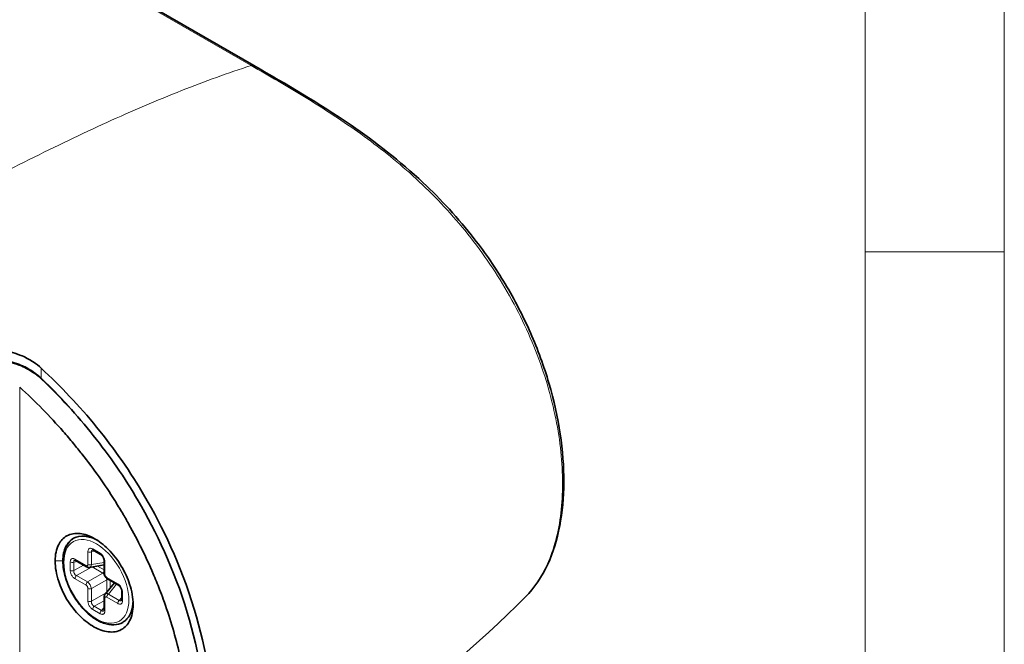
# Model space of a CAD drawing. Header units: millimetres. Extents: x 5 to 415, y 5 to 292.
# Tile 111 of 112: x 380 to 415, y 227 to 249. Entities that reach past the tile are written whole.
import ezdxf

# ---------------------------------------------------------------- set-up
doc = ezdxf.new("R2010")
doc.units = ezdxf.units.MM
for name, color, linetype, lineweight in [('Rahmen (ISO)', 7, 'Continuous', 70), ('Sichtbar (ISO)', 7, 'Continuous', 35), ('Sichtbar schmal (ISO)', 7, 'Continuous', 18)]:
    doc.layers.add(name, color=color, linetype=linetype, lineweight=lineweight)

# ---------------------------------------------------------------- blocks, each defined once
blk = doc.blocks.new('Ränder Basler-A3')
at = {"layer": 'Rahmen (ISO)', "color": 7, "lineweight": 18}
blk.add_line((415, 292), (415, 5), dxfattribs=at)
at = {"layer": 'Rahmen (ISO)', "lineweight": 18}
blk.add_line((410, 287), (410, 10), dxfattribs=at)
at = {"layer": 'Rahmen (ISO)', "color": 7, "linetype": 'Continuous', "lineweight": 18}
blk.add_line((415, 240.833), (410, 240.833), dxfattribs=at)

msp = doc.modelspace()

# ---------------------------------------------------------------- linework, layer by layer
at = {"layer": 'Sichtbar (ISO)'}
for p, q in [((388.02351825, 247.52279561), (349.83953753, 269.56832715)), ((386.81886628, 247.15397955), (386.81918479, 247.15379566)), ((382.24685435, 230.10496891), (382.51052245, 229.95274006)), ((381.61045824, 229.73754545), (382.00477517, 229.50988647)), ((382.63343615, 229.57918271), (382.1098322, 229.48885002)), ((382.63343615, 229.28452932), (382.63343615, 229.73984729)), ((382.75260163, 229.07812866), (383.14691855, 228.85046968)), ((383.00777895, 228.93080196), (382.66774692, 228.5225144)), ((382.63343615, 227.96569574), (382.63343615, 228.4210137)), ((383.26983225, 228.3331192), (383.26983225, 228.6375769)), ((383.3036884, 227.51317325), (383.30800887, 227.51566767))]:
    msp.add_line(p, q, dxfattribs=at)
for centre, major_axis, ratio, start_param, end_param in [((382.05172969, 229.6816312), (0.06944992, -0.18975858), 0.5654914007, 6.1804030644, 6.1806592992), ((382.80564834, 228.37580329), (0.12960934, -0.15502755), 0.5654880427, 3.2441268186, 3.2443866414)]:
    msp.add_ellipse(centre, major_axis=major_axis, ratio=ratio, start_param=start_param, end_param=end_param, dxfattribs=at)
for points, knots in [([(388.02351728, 247.52279275), (389.18616254, 246.85155654), (390.35502255, 246.17707883), (392.38971314, 244.77841397), (393.26546116, 244.10237972), (394.74470221, 242.71364777), (395.37083662, 242.03844081), (396.34066843, 240.78884242), (396.71676912, 240.24225156), (397.39540785, 239.10850087), (397.70142695, 238.5157822), (398.22795449, 237.31934859), (398.45063436, 236.70909768), (398.98772001, 234.8834338), (399.16910297, 233.65714948), (399.15829436, 231.45336455), (398.9669564, 230.43173412), (398.37799292, 229.15585959), (398.10833998, 228.75533812), (397.78495948, 228.42958053)], [0, 0, 0, 0, 0.4932606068, 0.4932606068, 0.8646364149, 0.8646364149, 1.1493823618, 1.1493823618, 1.3475638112, 1.3475638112, 1.5458794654, 1.5458794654, 1.7441545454, 1.7441545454, 2.1463290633, 2.1463290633, 2.5480475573, 2.5480475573, 2.7684883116, 2.7684883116, 2.7684883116, 2.7684883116]), ([(380.37802805, 236.64426845), (380.288679, 236.72694105), (380.19075687, 236.8037127), (379.96273045, 236.95499423), (379.83065106, 237.02659845), (379.46519693, 237.18577387), (379.22335821, 237.25395896), (378.73852618, 237.32435823), (378.50017003, 237.32780453), (378.1473817, 237.28603991), (378.02559829, 237.26169199), (377.79959316, 237.1964692), (377.69549182, 237.15637396), (377.59983229, 237.10884147)], [0.0000031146, 0.0000031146, 0.0000031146, 0.0000031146, 0.0395985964, 0.0395985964, 0.08572316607, 0.08572316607, 0.16065030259, 0.16065030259, 0.23343509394, 0.23343509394, 0.27417338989, 0.27417338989, 0.31348156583, 0.31348156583, 0.31348156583, 0.31348156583]), ([(377.62205573, 236.74569044), (377.72071121, 236.79465775), (377.82832519, 236.83550616), (378.06496141, 236.90153504), (378.19413618, 236.925411), (378.54309442, 236.95970581), (378.76790999, 236.95322785), (379.22219837, 236.88310486), (379.44781499, 236.81900916), (379.83351483, 236.65400851), (379.99596063, 236.563085), (380.19313267, 236.42230871), (380.24066073, 236.38560259), (380.30732811, 236.32994718), (380.32790415, 236.31214453), (380.3657891, 236.27817282), (380.3831877, 236.26207195), (380.40025219, 236.24575073)], [-0.31440270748, -0.31440270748, -0.31440270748, -0.31440270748, -0.27385942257, -0.27385942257, -0.23086594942, -0.23086594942, -0.16210887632, -0.16210887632, -0.09212713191, -0.09212713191, -0.03524204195, -0.03524204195, -0.01631188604, -0.01631188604, -0.00762716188, -0.00762716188, -0.00000308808, -0.00000308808, -0.00000308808, -0.00000308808]), ([(380.37802805, 236.64426845), (381.06842433, 236.00566496), (381.73904558, 235.30112022), (382.99960282, 233.75354339), (383.58704035, 232.9117123), (384.71859888, 230.97811626), (385.38775509, 229.60654931), (386.32545894, 226.50230957), (386.55104104, 225.04328665), (386.55104285, 222.37532395), (386.32547379, 221.17678718), (385.40204698, 219.18609649), (384.75003151, 218.57376639), (383.94823439, 218.1294963), (383.78550597, 218.05411598), (383.61707587, 217.98982105)], [-2.7873022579, -2.7873022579, -2.7873022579, -2.7873022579, -2.4560735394, -2.4560735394, -2.1223531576, -2.1223531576, -1.7263749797, -1.7263749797, -1.3624218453, -1.3624218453, -0.9984777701, -0.9984777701, -0.6140893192, -0.6140893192, -0.5209817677, -0.5209817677, -0.5209817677, -0.5209817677]), ([(384.04180612, 218.25782013), (384.62502979, 218.62590128), (385.1960652, 219.21344863), (386.06856398, 221.09491013), (386.292789, 222.28702463), (386.29278619, 224.93990301), (386.06854712, 226.3909527), (385.15149412, 229.42741004), (384.50438798, 230.78455006), (383.37679358, 232.71157723), (382.83099841, 233.50156989), (381.66191085, 234.96416767), (381.03992133, 235.63482793), (380.40025219, 236.24575073)], [0.6072662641, 0.6072662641, 0.6072662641, 0.6072662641, 0.9527075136, 0.9527075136, 1.3148338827, 1.3148338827, 1.6769693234, 1.6769693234, 2.0585600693, 2.0585600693, 2.3452883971, 2.3452883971, 2.6315568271, 2.6315568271, 2.6315568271, 2.6315568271]), ([(379.60004775, 235.97120936), (379.88633339, 235.70900985), (380.15969929, 235.44417746), (380.41996098, 235.178274), (380.68022266, 234.91237055), (380.92740117, 234.64545034), (381.16333643, 234.37674429), (381.28921059, 234.23338654), (381.41186774, 234.08952492), (381.53150656, 233.94505747), (381.63611563, 233.81873888), (381.73841723, 233.6919574), (381.83852976, 233.5647214), (382.05313852, 233.29196871), (382.25776933, 233.01709942), (382.45379123, 232.73918128), (382.64981314, 232.46126314), (382.83719646, 232.18027921), (383.01598976, 231.8964363), (383.11044322, 231.74648692), (383.20249579, 231.59573741), (383.29215126, 231.44417353), (383.37220685, 231.30883838), (383.45035124, 231.17285364), (383.52662196, 231.03624054), (383.68830942, 230.74663235), (383.84161113, 230.45419588), (383.98685496, 230.15865878), (384.13209879, 229.86312167), (384.26928176, 229.56449005), (384.39837921, 229.26238964), (384.47868517, 229.07446599), (384.55585345, 228.88518913), (384.62966767, 228.69483877), (384.67451498, 228.57918761), (384.71812388, 228.46314051), (384.76046904, 228.34675084), (384.87251013, 228.03879531), (384.97569839, 227.72846782), (385.06956191, 227.41676411), (385.16342543, 227.10506039), (385.24795537, 226.79198309), (385.32255919, 226.47900628), (385.3682222, 226.28744151), (385.41017082, 226.09590776), (385.44829413, 225.90464675), (385.47245634, 225.78342723), (385.49508167, 225.66231764), (385.51614657, 225.54136826), (385.57044782, 225.22958412), (385.61434366, 224.91889941), (385.64732302, 224.61176482), (385.68030238, 224.30463023), (385.70239263, 224.00103531), (385.71340491, 223.70227194), (385.71886227, 223.55421343), (385.72159723, 223.40734189), (385.72159731, 223.26199046), (385.72159739, 223.11404106), (385.71876387, 222.96766689), (385.71310906, 222.82320468), (385.70189875, 222.53681699), (385.67960918, 222.25793838), (385.64641681, 221.98762003), (385.61322444, 221.71730168), (385.56909322, 221.45556831), (385.5145995, 221.2045545), (385.49397055, 221.10953162), (385.47186303, 221.01604318), (385.44829788, 220.9240965), (385.40961297, 220.7731555), (385.36700129, 220.62636894), (385.32056461, 220.48380072), (385.24584073, 220.25438615), (385.16119661, 220.03589427), (385.06724234, 219.82919068), (384.97328808, 219.6224871), (384.87004917, 219.42754938), (384.75771754, 219.24449075), (384.71626633, 219.17694075), (384.67357525, 219.11101297), (384.62968636, 219.04677061), (384.55463757, 218.93691795), (384.47608482, 218.83199672), (384.394383, 218.73219898), (384.26490155, 218.57403905), (384.12754986, 218.42867692), (383.98226773, 218.29546809), (383.8369856, 218.16225926), (383.68376009, 218.04122851), (383.52259494, 217.93256339), (383.44754847, 217.88196354), (383.37077612, 217.83404673), (383.29218606, 217.7888226), (383.20200099, 217.7369262), (383.10942256, 217.6885745), (383.01434508, 217.64370877), (382.83641416, 217.55974566), (382.64973838, 217.48798455), (382.45422514, 217.42878252), (382.25871189, 217.36958048), (382.05439184, 217.32288612), (381.83979794, 217.28938907), (381.73932657, 217.27370598), (381.63658464, 217.26092963), (381.53148374, 217.25121488), (381.41210267, 217.24018018), (381.28967786, 217.23309645), (381.1640633, 217.23008827), (380.92785999, 217.22443175), (380.68043773, 217.23313877), (380.42004299, 217.25745912), (380.15964825, 217.28177947), (379.88626159, 217.32178344), (379.60004775, 217.37880161)], [0, 0, 0, 0, 0.0344827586, 0.0344827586, 0.0344827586, 0.0689655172, 0.0689655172, 0.0689655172, 0.087362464, 0.087362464, 0.087362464, 0.1034482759, 0.1034482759, 0.1034482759, 0.1379310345, 0.1379310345, 0.1379310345, 0.1724137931, 0.1724137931, 0.1724137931, 0.190630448, 0.190630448, 0.190630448, 0.2068965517, 0.2068965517, 0.2068965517, 0.2413793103, 0.2413793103, 0.2413793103, 0.275862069, 0.275862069, 0.275862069, 0.2973123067, 0.2973123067, 0.2973123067, 0.3103448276, 0.3103448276, 0.3103448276, 0.3448275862, 0.3448275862, 0.3448275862, 0.3793103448, 0.3793103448, 0.3793103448, 0.4004163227, 0.4004163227, 0.4004163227, 0.4137931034, 0.4137931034, 0.4137931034, 0.4482758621, 0.4482758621, 0.4482758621, 0.4827586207, 0.4827586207, 0.4827586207, 0.4998472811, 0.4998472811, 0.4998472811, 0.5172413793, 0.5172413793, 0.5172413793, 0.5517241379, 0.5517241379, 0.5517241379, 0.5862068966, 0.5862068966, 0.5862068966, 0.5992605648, 0.5992605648, 0.5992605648, 0.6206896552, 0.6206896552, 0.6206896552, 0.6551724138, 0.6551724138, 0.6551724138, 0.6896551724, 0.6896551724, 0.6896551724, 0.7023795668, 0.7023795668, 0.7023795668, 0.724137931, 0.724137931, 0.724137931, 0.7586206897, 0.7586206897, 0.7586206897, 0.7931034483, 0.7931034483, 0.7931034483, 0.809160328, 0.809160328, 0.809160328, 0.8275862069, 0.8275862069, 0.8275862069, 0.8620689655, 0.8620689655, 0.8620689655, 0.8965517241, 0.8965517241, 0.8965517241, 0.912696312, 0.912696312, 0.912696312, 0.9310344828, 0.9310344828, 0.9310344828, 0.9655172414, 0.9655172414, 0.9655172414, 1, 1, 1, 1]), ([(383.67993894, 228.15627466), (383.67994721, 228.27005461), (383.6685536, 228.39016919), (383.62496687, 228.63696667), (383.59273769, 228.76369312), (383.48584953, 229.08886946), (383.38976931, 229.31158983), (383.11880911, 229.76009956), (382.95689785, 229.96588652), (382.62148696, 230.30036916), (382.44941792, 230.43444122), (382.10474684, 230.62661075), (381.93267761, 230.68441101), (381.59726605, 230.72394174), (381.43535415, 230.69870058), (381.16438646, 230.55233371), (381.06830718, 230.43674816), (380.96142559, 230.23077749), (380.92919849, 230.1400014), (380.88560936, 229.94182761), (380.87421337, 229.83442844), (380.8744325, 229.72052883)], [0.00004599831, 0.00004599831, 0.00004599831, 0.00004599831, 0.04190063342, 0.04190063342, 0.08381571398, 0.08381571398, 0.14921073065, 0.14921073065, 0.21379487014, 0.21379487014, 0.27321633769, 0.27321633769, 0.33263786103, 0.33263786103, 0.39722210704, 0.39722210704, 0.4626199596, 0.4626199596, 0.50453399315, 0.50453399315, 0.54639045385, 0.54639045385, 0.54639045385, 0.54639045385]), ([(381.15423426, 229.72187735), (381.15446061, 229.82019903), (381.16292235, 229.91296963), (381.19778275, 230.08552284), (381.22414961, 230.16478796), (381.32476382, 230.36867092), (381.41994953, 230.47054893), (381.65363074, 230.59805094), (381.79033777, 230.62256197), (382.07848441, 230.5945259), (382.22461598, 230.54956815), (382.37166561, 230.47399856)], [0.00002113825, 0.00002113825, 0.00002113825, 0.00002113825, 0.03613454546, 0.03613454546, 0.07236211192, 0.07236211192, 0.14023438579, 0.14023438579, 0.20820630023, 0.20820630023, 0.26948133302, 0.26948133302, 0.26948133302, 0.26948133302]), ([(383.3036884, 227.51317325), (383.2100508, 227.45911156), (383.10297954, 227.42902557), (382.87038233, 227.41753594), (382.74416833, 227.43878798), (382.4814266, 227.53175423), (382.34454437, 227.60678439), (382.0781991, 227.80245958), (381.94884633, 227.92356633), (381.71137225, 228.19825106), (381.60320964, 228.35163674), (381.41811043, 228.67554293), (381.34114115, 228.84596413), (381.22583203, 229.18789952), (381.18758163, 229.35934987), (381.15468792, 229.68739765), (381.16019572, 229.84392376), (381.21743284, 230.12500178), (381.26881662, 230.25013437), (381.39702722, 230.42679674), (381.46305111, 230.48890966), (381.53868337, 230.53532815)], [3.926990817, 3.926990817, 3.926990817, 3.926990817, 4.2151065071, 4.2151065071, 4.5211807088, 4.5211807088, 4.8477959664, 4.8477959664, 5.1774164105, 5.1774164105, 5.505459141, 5.505459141, 5.8327947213, 5.8327947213, 6.1609006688, 6.1609006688, 6.4905607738, 6.4905607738, 6.8166360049, 6.8166360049, 7.0530722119, 7.0530722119, 7.0530722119, 7.0530722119]), ([(382.2460859, 230.10542642), (382.23848947, 230.10974603), (382.23181114, 230.11250893), (382.22253794, 230.11530973), (382.21972678, 230.11553318), (382.21860788, 230.1155528), (382.21849492, 230.11554492), (382.21849492, 230.11554492)], [0.0001414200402, 0.0001414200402, 0.0001414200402, 0.0001414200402, 0.0043191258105, 0.0043191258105, 0.0083080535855, 0.0083080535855, 0.009408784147, 0.009408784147, 0.009408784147, 0.009408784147]), ([(381.6096898, 229.73800296), (381.60209337, 229.74232257), (381.59541504, 229.74508547), (381.58614184, 229.74788627), (381.58333068, 229.74810971), (381.58221177, 229.74812934), (381.58209882, 229.74812146), (381.58209882, 229.74812146)], [0.0001414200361, 0.0001414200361, 0.0001414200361, 0.0001414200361, 0.004319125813, 0.004319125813, 0.0083080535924, 0.0083080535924, 0.0094087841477, 0.0094087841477, 0.0094087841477, 0.0094087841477]), ([(382.6334511, 229.73984027), (382.63345035, 229.74951537), (382.63239164, 229.76106679), (382.62761456, 229.78576595), (382.62387551, 229.79918705), (382.61386745, 229.82641356), (382.60743658, 229.8405467), (382.59238621, 229.86805058), (382.5835011, 229.88172081), (382.56461035, 229.90643563), (382.55435085, 229.9177847), (382.53443879, 229.93641995), (382.52454246, 229.94402755), (382.5138785, 229.9507737), (382.5121809, 229.95179964), (382.51052385, 229.95275652)], [0, 0, 0, 0, 0.00457076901, 0.00457076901, 0.009101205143, 0.009101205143, 0.013723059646, 0.013723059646, 0.018515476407, 0.018515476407, 0.023327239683, 0.023327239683, 0.027999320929, 0.027999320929, 0.028903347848, 0.028903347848, 0.028903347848, 0.028903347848]), ([(380.8744325, 229.72052883), (380.87420834, 229.60661719), (380.88560172, 229.48650335), (380.92918721, 229.23971157), (380.96141438, 229.11299092), (381.0683039, 228.78780305), (381.16438586, 228.56508531), (381.43533217, 228.11659076), (381.59724224, 227.91080224), (381.93265231, 227.57631518), (382.10472173, 227.44224052), (382.44939474, 227.25006544), (382.62146498, 227.19226307), (382.95687783, 227.15272823), (383.11879063, 227.17796721), (383.38976881, 227.32433386), (383.48584679, 227.43992287), (383.59272755, 227.64588637), (383.62495627, 227.73666563), (383.66854612, 227.93484274), (383.6799422, 228.04224179), (383.67993894, 228.15627466)], [0.0000443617, 0.0000443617, 0.0000443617, 0.0000443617, 0.04189857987, 0.04189857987, 0.0838114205, 0.0838114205, 0.14921155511, 0.14921155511, 0.21380574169, 0.21380574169, 0.27323667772, 0.27323667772, 0.33266784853, 0.33266784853, 0.39726249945, 0.39726249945, 0.46267470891, 0.46267470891, 0.5046023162, 0.5046023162, 0.54647051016, 0.54647051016, 0.54647051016, 0.54647051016]), ([(381.28847611, 229.00232729), (381.27813997, 229.03106274), (381.26836308, 229.05984639), (381.22415186, 229.19834009), (381.19778414, 229.30740824), (381.16292261, 229.52033874), (381.1544606, 229.6236214), (381.15423426, 229.72187735)], [0.469217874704, 0.469217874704, 0.469217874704, 0.469217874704, 0.478726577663, 0.478726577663, 0.514934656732, 0.514934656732, 0.551028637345, 0.551028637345, 0.551028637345, 0.551028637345]), ([(382.10978446, 229.48895314), (382.09421312, 229.48623998), (382.07794979, 229.48629109), (382.04669777, 229.49139644), (382.03138513, 229.49646746), (382.01286296, 229.5054243), (382.00878366, 229.50758898), (382.00477642, 229.50990301)], [0, 0, 0, 0, 0.005047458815, 0.005047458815, 0.010140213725, 0.010140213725, 0.01160710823, 0.01160710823, 0.01160710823, 0.01160710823]), ([(382.75166409, 229.07869064), (382.73314328, 229.08952046), (382.71590348, 229.10371255), (382.68602312, 229.13615656), (382.67293063, 229.1547219), (382.65245336, 229.19320476), (382.64461837, 229.21349385), (382.63571947, 229.25024209), (382.63354495, 229.26698079), (382.63345407, 229.28343638)], [0.000115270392, 0.000115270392, 0.000115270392, 0.000115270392, 0.006911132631, 0.006911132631, 0.013568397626, 0.013568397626, 0.019994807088, 0.019994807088, 0.025207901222, 0.025207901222, 0.025207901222, 0.025207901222]), ([(383.2698472, 228.63756989), (383.26984646, 228.64724499), (383.26878774, 228.6587964), (383.26401067, 228.68349557), (383.26027161, 228.69691667), (383.25026356, 228.72414317), (383.24383268, 228.73827632), (383.22878232, 228.7657802), (383.21989721, 228.77945043), (383.20100645, 228.80416524), (383.19074695, 228.81551432), (383.17083489, 228.83414956), (383.16093856, 228.84175716), (383.1502746, 228.84850332), (383.14857701, 228.84952926), (383.14691995, 228.85048613)], [0, 0, 0, 0, 0.004570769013, 0.004570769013, 0.009101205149, 0.009101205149, 0.013723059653, 0.013723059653, 0.018515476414, 0.018515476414, 0.02332723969, 0.02332723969, 0.027999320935, 0.027999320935, 0.028903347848, 0.028903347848, 0.028903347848, 0.028903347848]), ([(382.6334511, 228.42100653), (382.63344936, 228.442203), (382.63696564, 228.46344537), (382.65015231, 228.49717254), (382.65802858, 228.51071677), (382.66781049, 228.52242252)], [0, 0, 0, 0, 0.006719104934, 0.006719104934, 0.011590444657, 0.011590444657, 0.011590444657, 0.011590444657]), ([(383.26481093, 228.30327122), (383.26481093, 228.30327122), (383.26502425, 228.30358593), (383.26586278, 228.30537177), (383.26664044, 228.30732435), (383.26850764, 228.31449992), (383.26953764, 228.32097726), (383.26981746, 228.33009316), (383.26983717, 228.33114711), (383.26984425, 228.33222492)], [0.001289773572, 0.001289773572, 0.001289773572, 0.001289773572, 0.0032900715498, 0.0032900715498, 0.0059968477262, 0.0059968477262, 0.0100539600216, 0.0100539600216, 0.0105696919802, 0.0105696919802, 0.0105696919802, 0.0105696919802]), ([(397.78495944, 228.42958057), (394.35447356, 224.97383868), (390.34151847, 222.22087563), (385.73206781, 219.24175522), (385.01001854, 218.78159708), (384.28918616, 218.32555109)], [0, 0, 0, 0, 1.6707631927, 1.6707631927, 1.9812083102, 1.9812083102, 1.9812083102, 1.9812083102]), ([(383.67647159, 228.2666093), (383.67366593, 228.18809994), (383.664647, 228.11303384), (383.63164427, 227.95560794), (383.60479016, 227.87604727), (383.50694703, 227.67738594), (383.41896343, 227.57972694), (383.30800933, 227.51566792)], [0.0067176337, 0.0067176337, 0.0067176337, 0.0067176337, 0.03615752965, 0.03615752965, 0.07240456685, 0.07240456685, 0.13773383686, 0.13773383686, 0.13773383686, 0.13773383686]), ([(382.62841482, 227.93584776), (382.62841483, 227.93584776), (382.62862815, 227.93616247), (382.62946667, 227.93794831), (382.63024434, 227.93990089), (382.63211153, 227.94707646), (382.63314154, 227.9535538), (382.63342136, 227.9626697), (382.63344107, 227.96372365), (382.63344815, 227.96480146)], [0.0012897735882, 0.0012897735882, 0.0012897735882, 0.0012897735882, 0.003290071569, 0.003290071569, 0.0059968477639, 0.0059968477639, 0.0100539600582, 0.0100539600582, 0.0105696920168, 0.0105696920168, 0.0105696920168, 0.0105696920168])]:
    msp.add_open_spline(points, degree=3, knots=knots, dxfattribs=at)
at = {"layer": 'Sichtbar schmal (ISO)'}
for p, q in [((349.7349879, 269.57401813), (387.91896718, 247.52848723)), ((380.37802805, 236.64426845), (380.37804262, 236.28480192)), ((379.60004775, 235.97120936), (379.60004775, 217.37880161)), ((382.22614367, 230.15074662), (382.48981177, 229.99851777)), ((381.58974757, 229.78332316), (381.98406449, 229.55566418)), ((382.05322997, 229.59559689), (382.05322997, 230.05091485)), ((382.17840455, 230.04331901), (382.31332024, 230.06659481)), ((382.17840455, 230.04331901), (382.17840503, 229.58800121)), ((381.15410398, 229.72184255), (380.87455939, 229.72050731)), ((381.41683387, 229.37903369), (381.41683387, 229.68349139)), ((381.54200845, 229.67589555), (381.67692414, 229.69917135)), ((381.54200845, 229.67589555), (381.54200845, 229.37143785)), ((381.89329182, 229.57425141), (381.54200845, 229.37143785)), ((381.64575678, 229.19174074), (382.18190015, 229.50128326)), ((382.63343615, 229.66650358), (382.17840501, 229.58800118)), ((382.59017075, 229.28168043), (382.2033865, 229.5049901)), ((382.39613888, 229.53824394), (382.63343615, 229.4012403)), ((382.63343615, 229.56286799), (382.61167946, 229.57542923)), ((382.66272547, 229.69902246), (382.66272547, 229.24370449)), ((381.98406449, 228.85187939), (381.58974757, 229.07953837)), ((381.64575678, 229.19174074), (382.04007409, 228.96408207)), ((382.59017075, 229.28168043), (382.0400741, 228.96408205)), ((382.17840472, 228.72448551), (382.72850172, 229.04208417)), ((382.72850158, 228.59546451), (382.72850172, 229.04208417)), ((382.73189095, 229.12390637), (383.12620787, 228.89624739)), ((382.05322997, 228.2767633), (382.05322997, 228.73208127)), ((382.17840473, 228.7244855), (382.17840455, 228.26916747)), ((382.78790019, 228.532324), (383.08340103, 228.88714153)), ((382.8536763, 229.01977317), (382.8536763, 228.74576588)), ((382.99364999, 228.91383686), (382.99364999, 228.93895932)), ((382.71454809, 228.5787101), (382.17840455, 228.26916747)), ((382.66272547, 228.38018887), (382.66272547, 227.92487091)), ((383.12620788, 228.1924626), (382.73189095, 228.42012158)), ((382.7879002, 228.532324), (383.18221703, 228.30466494)), ((383.26983225, 228.4098674), (383.18221703, 228.30466494)), ((383.29912158, 228.59675207), (383.29912158, 228.29229437)), ((382.48981177, 227.82503914), (382.22614367, 227.97726799)), ((382.28215277, 228.08947028), (382.63343615, 228.29228384)), ((382.28215277, 228.08947027), (382.54582087, 227.93724143)), ((382.63343615, 228.04244396), (382.54582087, 227.93724143)), ((383.6789747, 228.21603605), (383.67989645, 228.15635102))]:
    msp.add_line(p, q, dxfattribs=at)
for centre, major_axis, ratio, start_param, end_param in [((387.87351825, 247.26298799), (0.15, 0.25980762), 0.5773502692, 6.2831818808, 6.8526548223), ((380.59017461, 236.40727713), (-0.20588084, -0.21820421), 0.3758195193, 5.6105876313, 5.6848278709), ((377.903205, 228.70211908), (-5.78923997, 10.02725776), 0.5773502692, 5.0207095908, 5.1907029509), ((382.29685435, 230.19157145), (-0.05, -0.08660254), 0.5773502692, 5.4977871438, 6.2831853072), ((381.66045824, 229.82414799), (-0.05, -0.08660254), 0.5773502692, 5.4977871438, 6.2831853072), ((382.12394065, 230.09173968), (-0.1, 0), 0.5773502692, 0.7853981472, 2.1467549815), ((382.56052245, 230.0393426), (-0.05, -0.08660254), 0.5773502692, 5.4977871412, 6.2830636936), ((381.48754454, 229.72431621), (-0.1, 0), 0.5773502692, 0.7853981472, 2.1467549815), ((382.05477517, 229.59648901), (-0.05, -0.08660254), 0.5773502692, 5.4977871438, 6.2830607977), ((382.12394065, 229.63642172), (0.1, 0), 0.5773502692, 3.9269908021, 5.2883531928), ((382.05172969, 229.6816312), (0.06944992, -0.18975858), 0.5654914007, 6.1806592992, 7.1456189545), ((382.18234671, 229.62133919), (0.07481472, -0.12958318), 0.4108907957, 5.152960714, 5.1531897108), ((382.73343615, 229.73984729), (-0.1, 0), 0.5773502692, 0.0001215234, 0.7853981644), ((381.48754454, 229.41985852), (0.1, 0), 0.5773502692, 3.9269908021, 5.2883476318), ((381.66045825, 229.1203632), (-0.05, -0.08660254), 0.5773502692, 4.1364288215, 5.4977871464), ((382.57546918, 229.35305788), (0.05, 0.08660254), 0.5773502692, 4.1364303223, 4.8880118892), ((382.73343615, 229.28452932), (-0.1, 0), 0.5773502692, 0, 0.7853981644), ((382.78296562, 228.99366351), (-0.1, 0), 0.5773502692, 4.5367660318, 5.2883476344), ((382.80260163, 229.1647312), (-0.05, -0.08660254), 0.5773502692, 5.4977871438, 6.2831853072), ((382.05477517, 228.89270422), (0.05, 0.08660254), 0.5773502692, 0.9948307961, 2.3561944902), ((382.05172955, 228.81108065), (0.09996828, -0.17315067), 0.4600118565, 0.8067158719, 2.3348756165), ((382.12394065, 228.7729061), (-0.1, 0), 0.5773502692, 0.7853981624, 2.1467570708), ((383.19691855, 228.93707222), (-0.05, -0.08660254), 0.5773502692, 5.4977871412, 6.2830636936), ((382.73343615, 228.4210137), (-0.1, 0), 0.5773502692, 0.0001242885, 0.7853981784), ((382.80564834, 228.37580329), (0.12960934, -0.15502755), 0.5654880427, 2.279169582, 3.2441268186), ((382.80260163, 228.46094641), (-0.05, -0.08660254), 0.5773502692, 4.1364281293, 5.4977871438), ((382.81909124, 228.51926994), (0.07499192, -0.12989008), 0.4127415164, 4.2726559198, 4.2728859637), ((383.36983225, 228.6375769), (-0.1, 0), 0.5773502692, 0.0001215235, 0.7853981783), ((383.36983225, 228.3331192), (-0.1, 0), 0.5773502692, 0, 0.7853981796), ((382.4286884, 229.02871771), (0.875, -1.51554446), 0.5773502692, 0, 0.8447533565), ((382.12394065, 228.31758813), (0.1, 0), 0.5773502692, 3.9269908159, 5.2883476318), ((382.29685435, 228.01809282), (-0.05, -0.08660254), 0.5773502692, 4.1364303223, 5.4977871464), ((383.19691855, 228.23328743), (0.05, 0.08660254), 0.5773502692, 0.994836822, 2.3561944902), ((382.56052245, 227.86586397), (0.05, 0.08660254), 0.5773502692, 0.9948376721, 2.3561944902), ((382.73343615, 227.96569574), (-0.1, 0), 0.5773502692, 0, 0.7853981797)]:
    msp.add_ellipse(centre, major_axis=major_axis, ratio=ratio, start_param=start_param, end_param=end_param, dxfattribs=at)
msp.add_ellipse((382.35797772, 228.98789288), major_axis=(-0.825, 1.42894192), ratio=0.5773502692, dxfattribs=at)
for points, knots in [([(371.96033164, 239.93475642), (372.61205636, 240.28873948), (374.29864754, 241.2034774), (377.02327169, 242.66137564), (379.96539528, 244.17616972), (382.74997186, 245.51261434), (385.37563712, 246.63765158), (387.08808032, 247.25940555), (387.91896718, 247.52848723)], [0, 0, 0, 0, 0.1178630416, 0.2963821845, 0.4749013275, 0.6534204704, 0.8319396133, 1, 1, 1, 1]), ([(387.91896668, 247.52848254), (388.55790655, 247.15960234), (389.19677935, 246.7905948), (389.83503441, 246.40115396), (390.47328949, 246.01171311), (391.11092675, 245.60183901), (391.74466332, 245.15188044), (392.37839988, 244.70192188), (393.00823582, 244.21187879), (393.62350526, 243.66474276), (394.2387747, 243.11760673), (394.83947761, 242.51337778), (395.40366963, 241.8473538), (395.96786164, 241.18132982), (396.49554278, 240.45351081), (396.95982559, 239.68354142), (397.42410839, 238.91357202), (397.82499285, 238.10145226), (398.14698456, 237.28197106), (398.46897626, 236.46248985), (398.71207521, 235.6356472), (398.87394244, 234.83140936), (399.03580967, 234.02717153), (399.11644519, 233.24553852), (399.11644826, 232.51045319), (399.11645133, 231.77536786), (399.03582196, 231.08683021), (398.8739523, 230.46949022), (398.71208265, 229.85215024), (398.46897271, 229.30600793), (398.14699379, 228.85833504), (398.03555094, 228.70338717), (397.91465973, 228.56023575), (397.78495944, 228.42958057)], [0.00000000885, 0.00000000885, 0.00000000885, 0.00000000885, 0.06250000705, 0.06250000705, 0.06250000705, 0.1250000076, 0.1250000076, 0.1250000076, 0.18750000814, 0.18750000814, 0.18750000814, 0.25000000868, 0.25000000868, 0.25000000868, 0.31250000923, 0.31250000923, 0.31250000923, 0.37500000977, 0.37500000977, 0.37500000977, 0.43750001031, 0.43750001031, 0.43750001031, 0.50000001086, 0.50000001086, 0.50000001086, 0.5625000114, 0.5625000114, 0.5625000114, 0.62500001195, 0.62500001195, 0.62500001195, 0.64663241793, 0.64663241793, 0.64663241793, 0.64663241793]), ([(380.3780422, 236.28480151), (380.33993142, 236.32285296), (380.2613539, 236.3956528), (380.1352304, 236.4963289), (380.00268186, 236.58740434), (379.86381997, 236.66911371), (379.71946219, 236.74123336), (379.57023733, 236.80366785), (379.41689791, 236.85630096), (379.26029098, 236.89904136), (379.10128009, 236.93184887), (378.94082095, 236.95472175), (378.77993391, 236.96771642), (378.61965147, 236.97095082), (378.46107082, 236.96459602), (378.30527832, 236.94888138), (378.15342533, 236.92409441), (378.00590371, 236.8904049), (377.86330553, 236.84786913), (377.72677649, 236.7965912), (377.64111429, 236.75694181), (377.59974393, 236.73589333)], [0, 0, 0, 0, 0.054349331, 0.1073902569, 0.1601406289, 0.2124118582, 0.2644039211, 0.3162689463, 0.3680317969, 0.4197737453, 0.4715746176, 0.5234653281, 0.5754587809, 0.6275904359, 0.6798900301, 0.7323111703, 0.7848945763, 0.8375866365, 0.8911292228, 0.9454443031, 1, 1, 1, 1]), ([(382.21861369, 230.11554899), (382.21841615, 230.11551355), (382.21821898, 230.11547715), (382.21802219, 230.1154398), (382.21213943, 230.11432327), (382.20660656, 230.1123408), (382.20174652, 230.10953336), (382.1968886, 230.10672714), (382.19268798, 230.1030894), (382.18927232, 230.09883915), (382.18805925, 230.09732967), (382.18694375, 230.09574429), (382.18592519, 230.09409799), (382.18394271, 230.0908937), (382.18234056, 230.08747199), (382.18105875, 230.08378556), (382.17982766, 230.08024499), (382.1788922, 230.07645883), (382.17825241, 230.0723398), (382.17788996, 230.07000636), (382.17762069, 230.06756552), (382.17745584, 230.06502398), (382.17702669, 230.05840799), (382.1773119, 230.05110254), (382.17840455, 230.04331901)], [0.37284275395, 0.37284275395, 0.37284275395, 0.37284275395, 0.37695869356, 0.37695869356, 0.37695869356, 0.5, 0.5, 0.5, 0.62298762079, 0.62298762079, 0.62298762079, 0.66666666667, 0.66666666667, 0.66666666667, 0.75168179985, 0.75168179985, 0.75168179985, 0.83333333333, 0.83333333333, 0.83333333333, 0.87958919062, 0.87958919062, 0.87958919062, 1, 1, 1, 1]), ([(381.58221758, 229.74812553), (381.58202005, 229.74809009), (381.58182288, 229.74805369), (381.58162609, 229.74801634), (381.57574333, 229.74689981), (381.57021046, 229.74491734), (381.56535041, 229.7421099), (381.56049249, 229.73930368), (381.55629188, 229.73566594), (381.55287622, 229.73141569), (381.55166315, 229.72990621), (381.55054764, 229.72832083), (381.54952908, 229.72667453), (381.5475466, 229.72347023), (381.54594445, 229.72004852), (381.54466265, 229.7163621), (381.54343156, 229.71282153), (381.5424961, 229.70903536), (381.5418563, 229.70491634), (381.54149386, 229.70258289), (381.54122459, 229.70014205), (381.54105973, 229.69760052), (381.54063059, 229.69098453), (381.5409158, 229.68367908), (381.54200844, 229.67589555)], [0.37284276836, 0.37284276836, 0.37284276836, 0.37284276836, 0.37695870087, 0.37695870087, 0.37695870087, 0.5, 0.5, 0.5, 0.6229876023, 0.6229876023, 0.6229876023, 0.66666666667, 0.66666666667, 0.66666666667, 0.75168178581, 0.75168178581, 0.75168178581, 0.83333333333, 0.83333333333, 0.83333333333, 0.8795891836, 0.8795891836, 0.8795891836, 1, 1, 1, 1]), ([(382.05322997, 229.59559689), (382.05322997, 229.58503865), (382.05146302, 229.57555524), (382.04803039, 229.56785875), (382.04459776, 229.56016226), (382.03949945, 229.5542527), (382.03311686, 229.55056777), (382.02673426, 229.54688285), (382.01906738, 229.54542257), (382.01068597, 229.54629806), (382.00230456, 229.54717355), (381.99320862, 229.55038481), (381.98406449, 229.55566418)], [0, 0, 0, 0, 0.2499999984, 0.2499999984, 0.2499999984, 0.499999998, 0.499999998, 0.499999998, 0.7499999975, 0.7499999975, 0.7499999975, 1, 1, 1, 1]), ([(381.54200845, 229.37143785), (381.54091733, 229.36283004), (381.54063356, 229.35402915), (381.54106203, 229.34534354), (381.54122751, 229.34198917), (381.54149816, 229.33865181), (381.54186232, 229.33534892), (381.54250174, 229.32954953), (381.54343499, 229.32387083), (381.54466238, 229.31820773), (381.54594404, 229.31229426), (381.54754627, 229.30639593), (381.54953246, 229.30039577), (381.55055024, 229.29732116), (381.55166524, 229.29421933), (381.55287798, 229.29111071), (381.55629839, 229.28234311), (381.56050854, 229.27352357), (381.5653695, 229.2651052), (381.57022834, 229.25669051), (381.57575248, 229.24865069), (381.58162968, 229.24131342), (381.58371697, 229.23870759), (381.58584787, 229.23618924), (381.58800513, 229.23376761), (381.59220395, 229.22905424), (381.59651028, 229.22471797), (381.60098953, 229.22065178), (381.60529155, 229.21674646), (381.60975456, 229.21308956), (381.61446509, 229.20963118), (381.61713362, 229.207672), (381.61987688, 229.20577726), (381.62268587, 229.20396515), (381.62999806, 229.19924795), (381.63776012, 229.1950959), (381.64575678, 229.19174074)], [0.00000001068, 0.00000001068, 0.00000001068, 0.00000001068, 0.12023286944, 0.12023286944, 0.12023286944, 0.16666666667, 0.16666666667, 0.16666666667, 0.24819768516, 0.24819768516, 0.24819768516, 0.33333333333, 0.33333333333, 0.33333333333, 0.37695870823, 0.37695870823, 0.37695870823, 0.5, 0.5, 0.5, 0.62298765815, 0.62298765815, 0.62298765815, 0.66666666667, 0.66666666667, 0.66666666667, 0.75168185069, 0.75168185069, 0.75168185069, 0.83333333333, 0.83333333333, 0.83333333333, 0.87958925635, 0.87958925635, 0.87958925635, 0.99999999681, 0.99999999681, 0.99999999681, 0.99999999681]), ([(382.59017075, 229.28168043), (382.60243313, 229.27609076), (382.61819552, 229.26670245), (382.63244658, 229.25576292), (382.63591537, 229.25293228)], [0, 0, 0, 0, 0.14285714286, 0.19018886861, 0.19018886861, 0.19018886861, 0.19018886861]), ([(382.73189095, 229.12390637), (382.72274726, 229.12918548), (382.71365091, 229.13647756), (382.70526924, 229.14528038), (382.69688757, 229.1540832), (382.68922058, 229.16439676), (382.68283804, 229.1754517), (382.67645551, 229.18650665), (382.67135743, 229.19830297), (382.66792492, 229.20996275), (382.66449241, 229.22162253), (382.66272547, 229.23314576), (382.66272547, 229.24370449)], [0, 0, 0, 0, 0.2499999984, 0.2499999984, 0.2499999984, 0.499999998, 0.499999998, 0.499999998, 0.7499999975, 0.7499999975, 0.7499999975, 1, 1, 1, 1]), ([(382.72647539, 229.09607594), (382.72722102, 229.09148606), (382.72955865, 229.07362784), (382.72977811, 229.05531007), (382.72850172, 229.04208417)], [0.80758616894, 0.80758616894, 0.80758616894, 0.80758616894, 0.85714285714, 1, 1, 1, 1]), ([(381.98406449, 228.85187939), (381.99320819, 228.84660028), (382.00230454, 228.8393082), (382.01068621, 228.83050538), (382.01906788, 228.82170256), (382.02673487, 228.811389), (382.0331174, 228.80033406), (382.03949994, 228.78927911), (382.04459802, 228.77748279), (382.04803053, 228.76582301), (382.05146303, 228.75416323), (382.05322997, 228.74264), (382.05322997, 228.73208127)], [0, 0, 0, 0, 0.2499999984, 0.2499999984, 0.2499999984, 0.499999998, 0.499999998, 0.499999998, 0.7499999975, 0.7499999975, 0.7499999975, 1, 1, 1, 1]), ([(382.66272547, 228.38018887), (382.66272548, 228.39074712), (382.66449293, 228.40023476), (382.66792677, 228.40793291), (382.67136062, 228.41563106), (382.67646086, 228.42153972), (382.68284434, 228.42522281), (382.68922783, 228.4289059), (382.69689456, 228.43036342), (382.70527437, 228.42948715), (382.71365419, 228.42861088), (382.72274708, 228.4254008), (382.73189095, 228.42012158)], [0, 0, 0, 0, 0.2499999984, 0.2499999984, 0.2499999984, 0.4999999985, 0.4999999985, 0.4999999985, 0.7499999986, 0.7499999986, 0.7499999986, 1, 1, 1, 1]), ([(382.17840455, 228.26916747), (382.17731343, 228.26055966), (382.17702966, 228.25175877), (382.17745813, 228.24307316), (382.17762361, 228.23971879), (382.17789426, 228.23638142), (382.17825842, 228.23307854), (382.17889785, 228.22727915), (382.17983109, 228.22160044), (382.18105849, 228.21593735), (382.18234015, 228.21002387), (382.18394237, 228.20412554), (382.18592857, 228.19812538), (382.18694634, 228.19505077), (382.18806135, 228.19194895), (382.18927408, 228.18884032), (382.19269449, 228.18007272), (382.19690465, 228.17125318), (382.20176561, 228.16283481), (382.20662444, 228.15442011), (382.21214858, 228.1463803), (382.21802579, 228.13904303), (382.22011308, 228.1364372), (382.22224398, 228.13391885), (382.22440125, 228.13149722), (382.22860006, 228.12678386), (382.2329064, 228.12244759), (382.23738564, 228.1183814), (382.24168766, 228.11447608), (382.24615069, 228.11081918), (382.2508612, 228.10736079), (382.25352972, 228.1054016), (382.25627297, 228.10350686), (382.25908194, 228.10169474), (382.26639411, 228.09697753), (382.27415614, 228.09282545), (382.28215277, 228.08947027)], [0.00000001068, 0.00000001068, 0.00000001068, 0.00000001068, 0.12023286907, 0.12023286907, 0.12023286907, 0.16666666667, 0.16666666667, 0.16666666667, 0.2481976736, 0.2481976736, 0.2481976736, 0.33333333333, 0.33333333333, 0.33333333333, 0.37695867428, 0.37695867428, 0.37695867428, 0.5, 0.5, 0.5, 0.62298760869, 0.62298760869, 0.62298760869, 0.66666666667, 0.66666666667, 0.66666666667, 0.75168179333, 0.75168179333, 0.75168179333, 0.83333333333, 0.83333333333, 0.83333333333, 0.87958918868, 0.87958918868, 0.87958918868, 1, 1, 1, 1]), ([(383.18221703, 228.30466494), (383.18841745, 228.29982518), (383.19460379, 228.29592581), (383.20054369, 228.29299114), (383.20283767, 228.29185778), (383.20509531, 228.29086685), (383.20730488, 228.29001165), (383.21118457, 228.28851004), (383.21492038, 228.28743079), (383.21859177, 228.28672839), (383.22242547, 228.28599493), (383.22619026, 228.28567142), (383.22996156, 228.28578752), (383.23189406, 228.28584702), (383.23382333, 228.28602065), (383.23573613, 228.28631665), (383.24113098, 228.28715148), (383.24639069, 228.28897625), (383.25125035, 228.29178347), (383.25610789, 228.29458947), (383.26058197, 228.29838509), (383.26448618, 228.3029174), (383.26461594, 228.30306805), (383.26474509, 228.3032195), (383.26487362, 228.30337173)], [0.00000000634, 0.00000000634, 0.00000000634, 0.00000000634, 0.12023286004, 0.12023286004, 0.12023286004, 0.16666666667, 0.16666666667, 0.16666666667, 0.24819769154, 0.24819769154, 0.24819769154, 0.33333333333, 0.33333333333, 0.33333333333, 0.3769586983, 0.3769586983, 0.3769586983, 0.5, 0.5, 0.5, 0.62298760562, 0.62298760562, 0.62298760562, 0.62707550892, 0.62707550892, 0.62707550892, 0.62707550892]), ([(382.54582087, 227.93724143), (382.55202131, 227.93240169), (382.55820767, 227.92850232), (382.56414758, 227.92556767), (382.56644156, 227.92443431), (382.5686992, 227.92344338), (382.57090878, 227.92258818), (382.57478847, 227.92108658), (382.57852428, 227.92000733), (382.58219567, 227.91930493), (382.58602937, 227.91857147), (382.58979416, 227.91824796), (382.59356546, 227.91836406), (382.59549796, 227.91842356), (382.59742723, 227.91859719), (382.59934002, 227.91889319), (382.60473487, 227.91972802), (382.60999459, 227.92155278), (382.61485425, 227.92436001), (382.61971179, 227.92716601), (382.62418586, 227.93096163), (382.62809007, 227.93549394), (382.62821984, 227.93564459), (382.62834899, 227.93579604), (382.62847751, 227.93594827)], [0.00000001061, 0.00000001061, 0.00000001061, 0.00000001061, 0.12023286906, 0.12023286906, 0.12023286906, 0.16666666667, 0.16666666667, 0.16666666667, 0.24819767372, 0.24819767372, 0.24819767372, 0.33333333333, 0.33333333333, 0.33333333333, 0.37695867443, 0.37695867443, 0.37695867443, 0.5, 0.5, 0.5, 0.62298760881, 0.62298760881, 0.62298760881, 0.62707551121, 0.62707551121, 0.62707551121, 0.62707551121])]:
    msp.add_open_spline(points, degree=3, knots=knots, dxfattribs=at)
for points in [[(382.05322997, 230.05091485), (382.05343349, 230.06698862), (382.0564772, 230.09611017), (382.0687256, 230.12945469), (382.08933846, 230.1562407), (382.11797483, 230.17242245), (382.15104755, 230.1765786), (382.18640087, 230.1701686), (382.21252742, 230.15844029), (382.22614367, 230.15074662)], [(381.41683387, 229.68349138), (381.41703738, 229.69956516), (381.4200811, 229.72868671), (381.43232949, 229.76203123), (381.45294236, 229.78881724), (381.48157873, 229.80499899), (381.51465145, 229.80915513), (381.55000476, 229.80274514), (381.57613131, 229.79101682), (381.58974757, 229.78332316)], [(382.48981177, 229.99851777), (382.50383383, 229.99018713), (382.53057568, 229.97123314), (382.56557708, 229.93688184), (382.59908088, 229.89373673), (382.62741287, 229.84431281), (382.64754856, 229.79449838), (382.659674, 229.74667526), (382.66258026, 229.71482899), (382.66272547, 229.69902246)], [(381.58974757, 229.07953837), (381.57572551, 229.08786901), (381.54898366, 229.10682301), (381.51398226, 229.1411743), (381.48047846, 229.18431942), (381.45214647, 229.23374333), (381.43201078, 229.28355777), (381.41988534, 229.33138089), (381.41697908, 229.36322715), (381.41683387, 229.37903369)], [(383.12620787, 228.89624739), (383.14022993, 228.88791675), (383.16697179, 228.86896275), (383.20197318, 228.83461146), (383.23547698, 228.79146634), (383.26380898, 228.74204243), (383.28394466, 228.69222799), (383.29607011, 228.64440487), (383.29897636, 228.61255861), (383.29912158, 228.59675207)], [(382.22614367, 227.97726799), (382.21212161, 227.98559863), (382.18537976, 228.00455262), (382.15037836, 228.03890392), (382.11687456, 228.08204903), (382.08854257, 228.13147295), (382.06840688, 228.18128738), (382.05628144, 228.2291105), (382.05337519, 228.26095677), (382.05322997, 228.2767633)], [(383.29912158, 228.29229437), (383.29891806, 228.2762206), (383.29587435, 228.24709905), (383.28362595, 228.21375453), (383.26301308, 228.18696852), (383.23437672, 228.17078677), (383.20130399, 228.16663063), (383.16595068, 228.17304062), (383.13982413, 228.18476894), (383.12620788, 228.1924626)], [(382.66272547, 227.92487091), (382.66252196, 227.90879714), (382.65947824, 227.87967559), (382.64722984, 227.84633107), (382.62661698, 227.81954506), (382.59798061, 227.80336331), (382.56490789, 227.79920716), (382.52955457, 227.80561716), (382.50342803, 227.81734547), (382.48981177, 227.82503914)]]:
    msp.add_open_spline(points, degree=3, dxfattribs=at)

# ---------------------------------------------------------------- block references
msp.add_blockref('Ränder Basler-A3', (0, 0))

doc.saveas('drawing.dxf')
